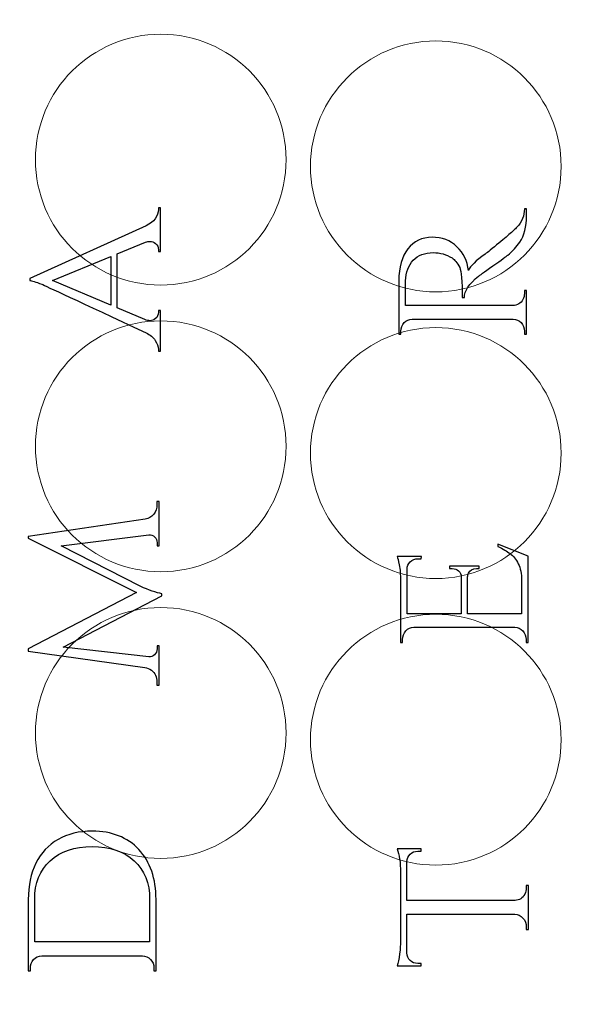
# Model space of a CAD drawing. Header units: millimetres. Extents: x -252 to 241, y -136 to 236.
# Tile 52 of 70: x -185 to -163, y 76 to 116. Entities that reach past the tile are written whole.
import ezdxf

# ---------------------------------------------------------------- set-up
doc = ezdxf.new("R2010")
doc.units = ezdxf.units.MM
doc.header["$MEASUREMENT"] = 0
doc.layers.add('Layer 1', color=7, linetype='Continuous')

msp = doc.modelspace()

# ---------------------------------------------------------------- linework, layer by layer
at = {"layer": 'Layer 1', "color": 18, "lineweight": 9}
msp.add_open_spline([(-63.5684, 132.3375), (-63.5684, 132.3375), (-63.5684, 135.7479), (-63.5684, 135.7479), (-63.5684, 135.7479), (-70.3824, 135.7479), (-70.3824, 135.7479), (-70.3824, 135.7479), (-70.3823, 132.3697), (-70.3823, 132.3697), (-70.3823, 132.3697), (-73.5827, 132.3697), (-73.5827, 132.3697), (-73.5827, 132.3697), (-73.5827, 135.7479), (-73.5827, 135.7479), (-73.5827, 135.7479), (-77.1895, 135.7479), (-77.1895, 135.7479), (-77.1895, 135.7479), (-77.1895, 132.3697), (-77.1895, 132.3697), (-77.1895, 132.3697), (-80.3899, 132.3697), (-80.3899, 132.3697), (-80.3899, 132.3697), (-80.3899, 135.7479), (-80.3899, 135.7479), (-80.3899, 135.7479), (-83.9307, 135.7479), (-83.9307, 135.7479), (-83.9307, 135.7479), (-83.9307, 132.3697), (-83.9307, 132.3697), (-83.9307, 132.3697), (-105.7238, 132.3697), (-105.7238, 132.3697), (-105.7238, 132.3697), (-105.7238, 135.7479), (-105.7238, 135.7479), (-105.7238, 135.7479), (-109.3187, 135.7479), (-109.3187, 135.7479), (-109.3187, 135.7479), (-109.3187, 132.3697), (-109.3187, 132.3697), (-109.3187, 132.3697), (-112.5191, 132.3697), (-112.5191, 132.3697), (-112.5191, 132.3697), (-112.5191, 135.7479), (-112.5191, 135.7479), (-112.5191, 135.7479), (-116.1259, 135.7479), (-116.1259, 135.7479), (-116.1259, 135.7479), (-116.1259, 132.3697), (-116.1259, 132.3697), (-116.1259, 132.3697), (-119.3263, 132.3697), (-119.3263, 132.3697), (-119.3263, 132.3697), (-119.3263, 135.7479), (-119.3263, 135.7479), (-119.3263, 135.7479), (-122.8857, 135.7479), (-122.8857, 135.7479), (-122.8857, 135.7479), (-122.8857, 132.3697), (-122.8857, 132.3697), (-122.8857, 132.3697), (-148.0063, 132.3697), (-148.0063, 132.3697), (-148.0063, 132.3697), (-148.0063, 135.7479), (-148.0063, 135.7479), (-148.0063, 135.7479), (-151.5869, 135.7479), (-151.5869, 135.7479), (-151.5869, 135.7479), (-151.5869, 132.3697), (-151.5869, 132.3697), (-151.5869, 132.3697), (-154.7873, 132.3697), (-154.7873, 132.3697), (-154.7873, 132.3697), (-154.7873, 135.7479), (-154.7873, 135.7479), (-154.7873, 135.7479), (-158.3941, 135.7479), (-158.3941, 135.7479), (-158.3941, 135.7479), (-158.3941, 132.3697), (-158.3941, 132.3697), (-158.3941, 132.3697), (-161.5945, 132.3697), (-161.5945, 132.3697), (-161.5945, 132.3697), (-161.5945, 135.7479), (-161.5945, 135.7479), (-161.5945, 135.7479), (-165.1683, 135.7479), (-165.1683, 135.7479), (-165.1683, 135.7479), (-165.1683, 132.3697), (-165.1683, 132.3697), (-165.1683, 132.3697), (-190.3397, 132.3697), (-190.3397, 132.3697), (-190.3397, 132.3697), (-190.3397, 135.7479), (-190.3397, 135.7479), (-190.3397, 135.7479), (-193.9059, 135.7479), (-193.9059, 135.7479), (-193.9059, 135.7479), (-193.9058, 132.3697), (-193.9058, 132.3697), (-193.9058, 132.3697), (-197.1062, 132.3697), (-197.1062, 132.3697), (-197.1062, 132.3697), (-197.1062, 135.7479), (-197.1062, 135.7479), (-197.1062, 135.7479), (-200.713, 135.7479), (-200.713, 135.7479), (-200.713, 135.7479), (-200.713, 132.3697), (-200.713, 132.3697), (-200.713, 132.3697), (-203.9134, 132.3697), (-203.9134, 132.3697), (-203.9134, 132.3697), (-203.9134, 135.7479), (-203.9134, 135.7479), (-203.9134, 135.7479), (-207.5013, 135.7479), (-207.5013, 135.7479), (-207.5013, 135.7479), (-207.5013, 132.3697), (-207.5013, 132.3697), (-207.5013, 132.3697), (-229.3061, 132.3697), (-229.3061, 132.3697), (-229.3061, 132.3697), (-229.3061, 135.7479), (-229.3061, 135.7479), (-229.3061, 135.7479), (-232.8466, 135.7479), (-232.8466, 135.7479), (-232.8466, 135.7479), (-232.8466, 132.3697), (-232.8466, 132.3697), (-232.8466, 132.3697), (-236.047, 132.3697), (-236.047, 132.3697), (-236.047, 132.3697), (-236.047, 135.7479), (-236.047, 135.7479), (-236.047, 135.7479), (-239.6604, 135.7479), (-239.6604, 135.7479), (-239.6604, 135.7479), (-239.6604, 132.3697), (-239.6604, 132.3697), (-239.6604, 132.3697), (-242.8608, 132.3697), (-242.8608, 132.3697), (-242.8608, 132.3697), (-242.8608, 135.7479), (-242.8608, 135.7479), (-242.8608, 135.7479), (-249.668, 135.7479), (-249.668, 135.7479), (-249.668, 135.7479), (-249.668, 132.3375), (-249.668, 132.3375), (-249.668, 132.3375), (-246.2898, 132.3375), (-246.2898, 132.3375), (-246.2898, 132.3375), (-246.2898, 129.1371), (-246.2898, 129.1371), (-246.2898, 129.1371), (-249.668, 129.1371), (-249.668, 129.1371), (-249.668, 129.1371), (-249.668, 125.5303), (-249.668, 125.5303), (-249.668, 125.5303), (-246.2898, 125.5303), (-246.2898, 125.5303), (-246.2898, 125.5303), (-246.2898, 122.3299), (-246.2898, 122.3299), (-246.2898, 122.3299), (-249.668, 122.3299), (-249.668, 122.3299), (-249.668, 122.3299), (-249.668, 118.7798), (-249.668, 118.7798), (-249.668, 118.7798), (-246.2898, 118.7798), (-246.2898, 118.7798), (-246.2898, 118.7798), (-246.2898, 95.1172), (-246.2898, 95.1172), (-246.2898, 95.1172), (-249.668, 95.1172), (-249.668, 95.1172), (-249.668, 95.1172), (-249.668, 91.5265), (-249.668, 91.5265), (-249.668, 91.5265), (-246.2898, 91.5265), (-246.2898, 91.5265), (-246.2898, 91.5265), (-246.2898, 88.3261), (-246.2898, 88.3261), (-246.2898, 88.3261), (-249.668, 88.3261), (-249.668, 88.3261), (-249.668, 88.3261), (-249.668, 84.7193), (-249.668, 84.7193), (-249.668, 84.7193), (-246.2898, 84.7193), (-246.2898, 84.7193), (-246.2898, 84.7193), (-246.2898, 81.5189), (-246.2898, 81.5189), (-246.2898, 81.5189), (-249.668, 81.5189), (-249.668, 81.5189), (-249.668, 81.5189), (-249.668, 77.9561), (-249.668, 77.9561), (-249.668, 77.9561), (-246.2898, 77.9561), (-246.2898, 77.9561), (-246.2898, 77.9561), (-246.2898, 54.1945), (-246.2898, 54.1945), (-246.2898, 54.1945), (-249.668, 54.1945), (-249.668, 54.1945), (-249.668, 54.1945), (-249.668, 50.6376), (-249.668, 50.6376), (-249.668, 50.6376), (-246.2898, 50.6376), (-246.2898, 50.6376), (-246.2898, 50.6376), (-246.2898, 47.4372), (-246.2898, 47.4372), (-246.2898, 47.4372), (-249.668, 47.4372), (-249.668, 47.4372), (-249.668, 47.4372), (-249.668, 43.8304), (-249.668, 43.8304), (-249.668, 43.8304), (-246.2898, 43.8304), (-246.2898, 43.8304), (-246.2898, 43.8304), (-246.2898, 40.63), (-246.2898, 40.63), (-246.2898, 40.63), (-249.668, 40.63), (-249.668, 40.63), (-249.668, 40.63), (-249.668, 37.2264), (-249.668, 37.2264), (-249.668, 37.2264), (-242.8608, 37.2264), (-242.8608, 37.2264), (-242.8608, 37.2264), (-242.8608, 40.6046), (-242.8608, 40.6046), (-242.8608, 40.6046), (-239.6604, 40.6046), (-239.6604, 40.6046), (-239.6604, 40.6046), (-239.6604, 37.2264), (-239.6604, 37.2264), (-239.6604, 37.2264), (-236.047, 37.2264), (-236.047, 37.2264), (-236.047, 37.2264), (-236.047, 40.6046), (-236.047, 40.6046), (-236.047, 40.6046), (-232.8466, 40.6046), (-232.8466, 40.6046), (-232.8466, 40.6046), (-232.8466, 37.2264), (-232.8466, 37.2264), (-232.8466, 37.2264), (-229.3062, 37.2264), (-229.3062, 37.2264), (-229.3062, 37.2264), (-229.3061, 40.6046), (-229.3061, 40.6046), (-229.3061, 40.6046), (-207.5013, 40.6046), (-207.5013, 40.6046), (-207.5013, 40.6046), (-207.5013, 37.2264), (-207.5013, 37.2264), (-207.5013, 37.2264), (-203.9134, 37.2264), (-203.9134, 37.2264), (-203.9134, 37.2264), (-203.9134, 40.6046), (-203.9134, 40.6046), (-203.9134, 40.6046), (-200.713, 40.6046), (-200.713, 40.6046), (-200.713, 40.6046), (-200.713, 37.2264), (-200.713, 37.2264), (-200.713, 37.2264), (-197.1062, 37.2264), (-197.1062, 37.2264), (-197.1062, 37.2264), (-197.1062, 40.6046), (-197.1062, 40.6046), (-197.1062, 40.6046), (-193.9058, 40.6046), (-193.9058, 40.6046), (-193.9058, 40.6046), (-193.9058, 37.2264), (-193.9058, 37.2264), (-193.9058, 37.2264), (-190.3396, 37.2264), (-190.3396, 37.2264), (-190.3396, 37.2264), (-190.3397, 40.6046), (-190.3397, 40.6046), (-190.3397, 40.6046), (-165.1683, 40.6046), (-165.1683, 40.6046), (-165.1683, 40.6046), (-165.1683, 37.2264), (-165.1683, 37.2264), (-165.1683, 37.2264), (-161.5945, 37.2264), (-161.5945, 37.2264), (-161.5945, 37.2264), (-161.5945, 40.6046), (-161.5945, 40.6046), (-161.5945, 40.6046), (-158.3941, 40.6046), (-158.3941, 40.6046), (-158.3941, 40.6046), (-158.3941, 37.2264), (-158.3941, 37.2264), (-158.3941, 37.2264), (-154.7873, 37.2264), (-154.7873, 37.2264), (-154.7873, 37.2264), (-154.7873, 40.6046), (-154.7873, 40.6046), (-154.7873, 40.6046), (-151.5869, 40.6046), (-151.5869, 40.6046), (-151.5869, 40.6046), (-151.5869, 37.2264), (-151.5869, 37.2264), (-151.5869, 37.2264), (-148.0063, 37.2264), (-148.0063, 37.2264), (-148.0063, 37.2264), (-148.0063, 40.6046), (-148.0063, 40.6046), (-148.0063, 40.6046), (-122.8857, 40.6046), (-122.8857, 40.6046), (-122.8857, 40.6046), (-122.8857, 37.2264), (-122.8857, 37.2264), (-122.8857, 37.2264), (-119.3263, 37.2264), (-119.3263, 37.2264), (-119.3263, 37.2264), (-119.3263, 40.6046), (-119.3263, 40.6046), (-119.3263, 40.6046), (-116.1259, 40.6046), (-116.1259, 40.6046), (-116.1259, 40.6046), (-116.1259, 37.2264), (-116.1259, 37.2264), (-116.1259, 37.2264), (-112.5191, 37.2264), (-112.5191, 37.2264), (-112.5191, 37.2264), (-112.5191, 40.6046), (-112.5191, 40.6046), (-112.5191, 40.6046), (-109.3187, 40.6046), (-109.3187, 40.6046), (-109.3187, 40.6046), (-109.3187, 37.2264), (-109.3187, 37.2264), (-109.3187, 37.2264), (-105.7238, 37.2264), (-105.7238, 37.2264), (-105.7238, 37.2264), (-105.7238, 40.6046), (-105.7238, 40.6046), (-105.7238, 40.6046), (-83.9307, 40.6046), (-83.9307, 40.6046), (-83.9307, 40.6046), (-83.9307, 37.2264), (-83.9307, 37.2264), (-83.9307, 37.2264), (-80.3899, 37.2264), (-80.3899, 37.2264), (-80.3899, 37.2264), (-80.3899, 40.6046), (-80.3899, 40.6046), (-80.3899, 40.6046), (-77.1895, 40.6046), (-77.1895, 40.6046), (-77.1895, 40.6046), (-77.1895, 37.2264), (-77.1895, 37.2264), (-77.1895, 37.2264), (-73.5827, 37.2264), (-73.5827, 37.2264), (-73.5827, 37.2264), (-73.5827, 40.6046), (-73.5827, 40.6046), (-73.5827, 40.6046), (-70.3823, 40.6046), (-70.3823, 40.6046), (-70.3823, 40.6046), (-70.3823, 37.2264), (-70.3823, 37.2264), (-70.3823, 37.2264), (-63.5683, 37.2264), (-63.5683, 37.2264), (-63.5683, 37.2264), (-63.5684, 40.63), (-63.5684, 40.63), (-63.5684, 40.63), (-66.9466, 40.63), (-66.9466, 40.63), (-66.9466, 40.63), (-66.9466, 43.8304), (-66.9466, 43.8304), (-66.9466, 43.8304), (-63.5684, 43.8304), (-63.5684, 43.8304), (-63.5684, 43.8304), (-63.5684, 47.4372), (-63.5684, 47.4372), (-63.5684, 47.4372), (-66.9466, 47.4372), (-66.9466, 47.4372), (-66.9466, 47.4372), (-66.9466, 50.6376), (-66.9466, 50.6376), (-66.9466, 50.6376), (-63.5684, 50.6376), (-63.5684, 50.6376), (-63.5684, 50.6376), (-63.5684, 54.1945), (-63.5684, 54.1945), (-63.5684, 54.1945), (-66.9466, 54.1945), (-66.9466, 54.1945), (-66.9466, 54.1945), (-66.9466, 77.9561), (-66.9466, 77.9561), (-66.9466, 77.9561), (-63.5684, 77.9561), (-63.5684, 77.9561), (-63.5684, 77.9561), (-63.5684, 81.5189), (-63.5684, 81.5189), (-63.5684, 81.5189), (-66.9466, 81.5189), (-66.9466, 81.5189), (-66.9466, 81.5189), (-66.9466, 84.7193), (-66.9466, 84.7193), (-66.9466, 84.7193), (-63.5684, 84.7193), (-63.5684, 84.7193), (-63.5684, 84.7193), (-63.5684, 88.3261), (-63.5684, 88.3261), (-63.5684, 88.3261), (-66.9466, 88.3261), (-66.9466, 88.3261), (-66.9466, 88.3261), (-66.9466, 91.5265), (-66.9466, 91.5265), (-66.9466, 91.5265), (-63.5684, 91.5265), (-63.5684, 91.5265), (-63.5684, 91.5265), (-63.5684, 95.1172), (-63.5684, 95.1172), (-63.5684, 95.1172), (-66.9466, 95.1172), (-66.9466, 95.1172), (-66.9466, 95.1172), (-66.9466, 118.7798), (-66.9466, 118.7798), (-66.9466, 118.7798), (-63.5684, 118.7798), (-63.5684, 118.7798), (-63.5684, 118.7798), (-63.5684, 122.3299), (-63.5684, 122.3299), (-63.5684, 122.3299), (-66.9466, 122.3299), (-66.9466, 122.3299), (-66.9466, 122.3299), (-66.9466, 125.5303), (-66.9466, 125.5303), (-66.9466, 125.5303), (-63.5684, 125.5303), (-63.5684, 125.5303), (-63.5684, 125.5303), (-63.5684, 129.1371), (-63.5684, 129.1371), (-63.5684, 129.1371), (-66.9466, 129.1371), (-66.9466, 129.1371), (-66.9466, 129.1371), (-66.9466, 132.3375), (-66.9466, 132.3375), (-66.9466, 132.3375), (-63.5684, 132.3375), (-63.5684, 132.3375)], degree=3, knots=[0, 0, 0, 0, 0.0055556, 0.0055556, 0.0055556, 0.0111111, 0.0111111, 0.0111111, 0.0166667, 0.0166667, 0.0166667, 0.0222222, 0.0222222, 0.0222222, 0.0277778, 0.0277778, 0.0277778, 0.0333333, 0.0333333, 0.0333333, 0.0388889, 0.0388889, 0.0388889, 0.0444444, 0.0444444, 0.0444444, 0.05, 0.05, 0.05, 0.0555556, 0.0555556, 0.0555556, 0.0611111, 0.0611111, 0.0611111, 0.0666667, 0.0666667, 0.0666667, 0.0722222, 0.0722222, 0.0722222, 0.0777778, 0.0777778, 0.0777778, 0.0833333, 0.0833333, 0.0833333, 0.0888889, 0.0888889, 0.0888889, 0.0944444, 0.0944444, 0.0944444, 0.1, 0.1, 0.1, 0.1055556, 0.1055556, 0.1055556, 0.1111111, 0.1111111, 0.1111111, 0.1166667, 0.1166667, 0.1166667, 0.1222222, 0.1222222, 0.1222222, 0.1277778, 0.1277778, 0.1277778, 0.1333333, 0.1333333, 0.1333333, 0.1388889, 0.1388889, 0.1388889, 0.1444444, 0.1444444, 0.1444444, 0.15, 0.15, 0.15, 0.1555556, 0.1555556, 0.1555556, 0.1611111, 0.1611111, 0.1611111, 0.1666667, 0.1666667, 0.1666667, 0.1722222, 0.1722222, 0.1722222, 0.1777778, 0.1777778, 0.1777778, 0.1833333, 0.1833333, 0.1833333, 0.1888889, 0.1888889, 0.1888889, 0.1944444, 0.1944444, 0.1944444, 0.2, 0.2, 0.2, 0.2055556, 0.2055556, 0.2055556, 0.2111111, 0.2111111, 0.2111111, 0.2166667, 0.2166667, 0.2166667, 0.2222222, 0.2222222, 0.2222222, 0.2277778, 0.2277778, 0.2277778, 0.2333333, 0.2333333, 0.2333333, 0.2388889, 0.2388889, 0.2388889, 0.2444444, 0.2444444, 0.2444444, 0.25, 0.25, 0.25, 0.2555556, 0.2555556, 0.2555556, 0.2611111, 0.2611111, 0.2611111, 0.2666667, 0.2666667, 0.2666667, 0.2722222, 0.2722222, 0.2722222, 0.2777778, 0.2777778, 0.2777778, 0.2833333, 0.2833333, 0.2833333, 0.2888889, 0.2888889, 0.2888889, 0.2944444, 0.2944444, 0.2944444, 0.3, 0.3, 0.3, 0.3055556, 0.3055556, 0.3055556, 0.3111111, 0.3111111, 0.3111111, 0.3166667, 0.3166667, 0.3166667, 0.3222222, 0.3222222, 0.3222222, 0.3277778, 0.3277778, 0.3277778, 0.3333333, 0.3333333, 0.3333333, 0.3388889, 0.3388889, 0.3388889, 0.3444444, 0.3444444, 0.3444444, 0.35, 0.35, 0.35, 0.3555556, 0.3555556, 0.3555556, 0.3611111, 0.3611111, 0.3611111, 0.3666667, 0.3666667, 0.3666667, 0.3722222, 0.3722222, 0.3722222, 0.3777778, 0.3777778, 0.3777778, 0.3833333, 0.3833333, 0.3833333, 0.3888889, 0.3888889, 0.3888889, 0.3944444, 0.3944444, 0.3944444, 0.4, 0.4, 0.4, 0.4055556, 0.4055556, 0.4055556, 0.4111111, 0.4111111, 0.4111111, 0.4166667, 0.4166667, 0.4166667, 0.4222222, 0.4222222, 0.4222222, 0.4277778, 0.4277778, 0.4277778, 0.4333333, 0.4333333, 0.4333333, 0.4388889, 0.4388889, 0.4388889, 0.4444444, 0.4444444, 0.4444444, 0.45, 0.45, 0.45, 0.4555556, 0.4555556, 0.4555556, 0.4611111, 0.4611111, 0.4611111, 0.4666667, 0.4666667, 0.4666667, 0.4722222, 0.4722222, 0.4722222, 0.4777778, 0.4777778, 0.4777778, 0.4833333, 0.4833333, 0.4833333, 0.4888889, 0.4888889, 0.4888889, 0.4944444, 0.4944444, 0.4944444, 0.5, 0.5, 0.5, 0.5055556, 0.5055556, 0.5055556, 0.5111111, 0.5111111, 0.5111111, 0.5166667, 0.5166667, 0.5166667, 0.5222222, 0.5222222, 0.5222222, 0.5277778, 0.5277778, 0.5277778, 0.5333333, 0.5333333, 0.5333333, 0.5388889, 0.5388889, 0.5388889, 0.5444444, 0.5444444, 0.5444444, 0.55, 0.55, 0.55, 0.5555556, 0.5555556, 0.5555556, 0.5611111, 0.5611111, 0.5611111, 0.5666667, 0.5666667, 0.5666667, 0.5722222, 0.5722222, 0.5722222, 0.5777778, 0.5777778, 0.5777778, 0.5833333, 0.5833333, 0.5833333, 0.5888889, 0.5888889, 0.5888889, 0.5944444, 0.5944444, 0.5944444, 0.6, 0.6, 0.6, 0.6055556, 0.6055556, 0.6055556, 0.6111111, 0.6111111, 0.6111111, 0.6166667, 0.6166667, 0.6166667, 0.6222222, 0.6222222, 0.6222222, 0.6277778, 0.6277778, 0.6277778, 0.6333333, 0.6333333, 0.6333333, 0.6388889, 0.6388889, 0.6388889, 0.6444444, 0.6444444, 0.6444444, 0.65, 0.65, 0.65, 0.6555556, 0.6555556, 0.6555556, 0.6611111, 0.6611111, 0.6611111, 0.6666667, 0.6666667, 0.6666667, 0.6722222, 0.6722222, 0.6722222, 0.6777778, 0.6777778, 0.6777778, 0.6833333, 0.6833333, 0.6833333, 0.6888889, 0.6888889, 0.6888889, 0.6944444, 0.6944444, 0.6944444, 0.7, 0.7, 0.7, 0.7055556, 0.7055556, 0.7055556, 0.7111111, 0.7111111, 0.7111111, 0.7166667, 0.7166667, 0.7166667, 0.7222222, 0.7222222, 0.7222222, 0.7277778, 0.7277778, 0.7277778, 0.7333333, 0.7333333, 0.7333333, 0.7388889, 0.7388889, 0.7388889, 0.7444444, 0.7444444, 0.7444444, 0.75, 0.75, 0.75, 0.7555556, 0.7555556, 0.7555556, 0.7611111, 0.7611111, 0.7611111, 0.7666667, 0.7666667, 0.7666667, 0.7722222, 0.7722222, 0.7722222, 0.7777778, 0.7777778, 0.7777778, 0.7833333, 0.7833333, 0.7833333, 0.7888889, 0.7888889, 0.7888889, 0.7944444, 0.7944444, 0.7944444, 0.8, 0.8, 0.8, 0.8055556, 0.8055556, 0.8055556, 0.8111111, 0.8111111, 0.8111111, 0.8166667, 0.8166667, 0.8166667, 0.8222222, 0.8222222, 0.8222222, 0.8277778, 0.8277778, 0.8277778, 0.8333333, 0.8333333, 0.8333333, 0.8388889, 0.8388889, 0.8388889, 0.8444444, 0.8444444, 0.8444444, 0.85, 0.85, 0.85, 0.8555556, 0.8555556, 0.8555556, 0.8611111, 0.8611111, 0.8611111, 0.8666667, 0.8666667, 0.8666667, 0.8722222, 0.8722222, 0.8722222, 0.8777778, 0.8777778, 0.8777778, 0.8833333, 0.8833333, 0.8833333, 0.8888889, 0.8888889, 0.8888889, 0.8944444, 0.8944444, 0.8944444, 0.9, 0.9, 0.9, 0.9055556, 0.9055556, 0.9055556, 0.9111111, 0.9111111, 0.9111111, 0.9166667, 0.9166667, 0.9166667, 0.9222222, 0.9222222, 0.9222222, 0.9277778, 0.9277778, 0.9277778, 0.9333333, 0.9333333, 0.9333333, 0.9388889, 0.9388889, 0.9388889, 0.9444444, 0.9444444, 0.9444444, 0.95, 0.95, 0.95, 0.9555556, 0.9555556, 0.9555556, 0.9611111, 0.9611111, 0.9611111, 0.9666667, 0.9666667, 0.9666667, 0.9722222, 0.9722222, 0.9722222, 0.9777778, 0.9777778, 0.9777778, 0.9833333, 0.9833333, 0.9833333, 0.9888889, 0.9888889, 0.9888889, 0.9944444, 0.9944444, 0.9944444, 1, 1, 1, 1], dxfattribs=at)
at = {"layer": 'Layer 1', "color": 200, "lineweight": 9}
for points in [[(-178.9291, 104.9557), (-176.1759, 104.9557), (-173.944, 107.1876), (-173.944, 109.9408), (-173.944, 112.694), (-176.1759, 114.9259), (-178.9291, 114.9259), (-181.6823, 114.9259), (-183.9142, 112.694), (-183.9142, 109.9408), (-183.9142, 107.1876), (-181.6823, 104.9557), (-178.9291, 104.9557)], [(-167.9894, 104.6872), (-165.2362, 104.6872), (-163.0043, 106.9191), (-163.0043, 109.6723), (-163.0043, 112.4255), (-165.2362, 114.6574), (-167.9894, 114.6574), (-170.7426, 114.6574), (-172.9745, 112.4255), (-172.9745, 109.6723), (-172.9745, 106.9191), (-170.7426, 104.6872), (-167.9894, 104.6872)], [(-178.9291, 93.564), (-176.1759, 93.564), (-173.944, 95.7959), (-173.944, 98.5491), (-173.944, 101.3023), (-176.1759, 103.5342), (-178.9291, 103.5342), (-181.6823, 103.5342), (-183.9142, 101.3023), (-183.9142, 98.5491), (-183.9142, 95.7959), (-181.6823, 93.564), (-178.9291, 93.564)], [(-167.9894, 93.2955), (-165.2362, 93.2955), (-163.0043, 95.5274), (-163.0043, 98.2806), (-163.0043, 101.0338), (-165.2362, 103.2657), (-167.9894, 103.2657), (-170.7426, 103.2657), (-172.9745, 101.0338), (-172.9745, 98.2806), (-172.9745, 95.5274), (-170.7426, 93.2955), (-167.9894, 93.2955)], [(-178.9291, 82.1724), (-176.1759, 82.1724), (-173.944, 84.4043), (-173.944, 87.1575), (-173.944, 89.9107), (-176.1759, 92.1426), (-178.9291, 92.1426), (-181.6823, 92.1426), (-183.9142, 89.9107), (-183.9142, 87.1575), (-183.9142, 84.4043), (-181.6823, 82.1724), (-178.9291, 82.1724)], [(-167.9894, 81.9039), (-165.2362, 81.9039), (-163.0043, 84.1358), (-163.0043, 86.889), (-163.0043, 89.6422), (-165.2362, 91.8741), (-167.9894, 91.8741), (-170.7426, 91.8741), (-172.9745, 89.6422), (-172.9745, 86.889), (-172.9745, 84.1358), (-170.7426, 81.9039), (-167.9894, 81.9039)]]:
    msp.add_open_spline(points, degree=3, knots=[0, 0, 0, 0, 0.25, 0.25, 0.25, 0.5, 0.5, 0.5, 0.75, 0.75, 0.75, 1, 1, 1, 1], dxfattribs=at)
at = {"layer": 'Layer 1', "color": 5}
for points, knots in [([(-179.024, 107.9608), (-179.024, 107.9608), (-179.024, 108.0285), (-179.024, 108.0285), (-179.024, 108.0285), (-178.9393, 108.0285), (-178.9393, 108.0285), (-178.9393, 108.0285), (-178.9393, 106.2928), (-178.9393, 106.2928), (-178.9393, 106.2928), (-179.024, 106.2928), (-179.024, 106.2928), (-179.024, 106.2928), (-179.024, 106.3606), (-179.024, 106.3606), (-179.024, 106.4679), (-179.0613, 106.5497), (-179.1341, 106.6061), (-179.2078, 106.6626), (-179.2772, 106.6908), (-179.3415, 106.6908), (-179.4067, 106.6908), (-179.4702, 106.6795), (-179.532, 106.6569), (-179.532, 106.6569), (-180.6581, 106.1912), (-180.6581, 106.1912), (-180.6581, 106.1912), (-180.658, 104.0492), (-180.658, 104.0492), (-180.658, 104.0492), (-179.5573, 103.5835), (-179.5573, 103.5835), (-179.4845, 103.5553), (-179.4151, 103.5412), (-179.3499, 103.5412), (-179.2856, 103.5412), (-179.2144, 103.5695), (-179.1382, 103.6259), (-179.062, 103.6824), (-179.0239, 103.767), (-179.0239, 103.8799), (-179.0239, 103.8799), (-179.024, 103.9476), (-179.024, 103.9476), (-179.024, 103.9476), (-178.9393, 103.9476), (-178.9393, 103.9476), (-178.9393, 103.9476), (-178.9393, 102.3304), (-178.9393, 102.3304), (-178.9393, 102.3304), (-179.024, 102.3304), (-179.024, 102.3304), (-179.024, 102.3304), (-179.024, 102.3982), (-179.024, 102.3982), (-179.024, 102.5167), (-179.0655, 102.6367), (-179.1468, 102.758), (-179.2289, 102.8794), (-179.3517, 102.9796), (-179.5151, 103.0586), (-182.1567, 104.2947), (-183.5402, 104.9382), (-183.6638, 104.989), (-183.9009, 105.085), (-184.0592, 105.1358), (-184.1379, 105.1414), (-184.1379, 105.1414), (-184.1378, 105.2176), (-184.1378, 105.2176), (-184.1378, 105.2176), (-179.515, 107.3089), (-179.515, 107.3089), (-179.1882, 107.4726), (-179.0239, 107.6899), (-179.0239, 107.9608), (-179.0239, 107.9608), (-179.024, 107.9608), (-179.024, 107.9608)], [0, 0, 0, 0, 0.037037, 0.037037, 0.037037, 0.0740741, 0.0740741, 0.0740741, 0.1111111, 0.1111111, 0.1111111, 0.1481481, 0.1481481, 0.1481481, 0.1851852, 0.1851852, 0.1851852, 0.2222222, 0.2222222, 0.2222222, 0.2592593, 0.2592593, 0.2592593, 0.2962963, 0.2962963, 0.2962963, 0.3333333, 0.3333333, 0.3333333, 0.3703704, 0.3703704, 0.3703704, 0.4074074, 0.4074074, 0.4074074, 0.4444444, 0.4444444, 0.4444444, 0.4814815, 0.4814815, 0.4814815, 0.5185185, 0.5185185, 0.5185185, 0.5555556, 0.5555556, 0.5555556, 0.5925926, 0.5925926, 0.5925926, 0.6296296, 0.6296296, 0.6296296, 0.6666667, 0.6666667, 0.6666667, 0.7037037, 0.7037037, 0.7037037, 0.7407407, 0.7407407, 0.7407407, 0.7777778, 0.7777778, 0.7777778, 0.8148148, 0.8148148, 0.8148148, 0.8518519, 0.8518519, 0.8518519, 0.8888889, 0.8888889, 0.8888889, 0.9259259, 0.9259259, 0.9259259, 0.962963, 0.962963, 0.962963, 1, 1, 1, 1]), ([(-169.1984, 104.5936), (-169.1984, 104.5936), (-169.1984, 104.1448), (-169.1984, 104.1448), (-169.1984, 104.1448), (-164.9227, 104.1448), (-164.9227, 104.1448), (-164.7483, 104.1505), (-164.6154, 104.2295), (-164.5248, 104.3819), (-164.4859, 104.4553), (-164.4655, 104.5372), (-164.4655, 104.6274), (-164.4655, 104.6274), (-164.4655, 104.7375), (-164.4655, 104.7375), (-164.4655, 104.7375), (-164.3808, 104.746), (-164.3808, 104.746), (-164.3808, 104.746), (-164.3809, 103.0103), (-164.3809, 103.0103), (-164.3809, 103.0103), (-164.4656, 103.0103), (-164.4656, 103.0103), (-164.4656, 103.0103), (-164.4655, 103.1288), (-164.4655, 103.1288), (-164.4655, 103.2587), (-164.5095, 103.3701), (-164.5967, 103.4632), (-164.6848, 103.5563), (-164.7906, 103.6029), (-164.9142, 103.6029), (-164.9142, 103.6029), (-168.9359, 103.6029), (-168.9359, 103.6029), (-169.0604, 103.6029), (-169.1645, 103.5563), (-169.2492, 103.4632), (-169.3339, 103.3701), (-169.3762, 103.2586), (-169.3762, 103.1288), (-169.3762, 103.1288), (-169.3762, 103.0103), (-169.3762, 103.0103), (-169.3762, 103.0103), (-169.4609, 103.0103), (-169.4609, 103.0103), (-169.4609, 103.0103), (-169.4609, 105.1354), (-169.4609, 105.1354), (-169.4609, 105.666), (-169.3398, 106.0851), (-169.0968, 106.3927), (-168.8547, 106.7004), (-168.5355, 106.8541), (-168.1401, 106.8541), (-167.7456, 106.8541), (-167.4154, 106.73), (-167.1495, 106.4816), (-166.8845, 106.2333), (-166.7321, 105.9172), (-166.6923, 105.5333), (-166.6136, 105.714), (-166.3934, 105.9312), (-166.0319, 106.1852), (-166.0319, 106.1796), (-165.9083, 106.277), (-165.6594, 106.4773), (-165.4113, 106.6777), (-165.2183, 106.8386), (-165.0794, 106.9599), (-164.9414, 107.0813), (-164.8356, 107.1815), (-164.7619, 107.2605), (-164.5646, 107.4694), (-164.4656, 107.7092), (-164.4656, 107.9802), (-164.4656, 107.9802), (-164.3809, 107.9802), (-164.3809, 107.9802), (-164.3809, 107.9802), (-164.3809, 107.7178), (-164.3809, 107.7178), (-164.3809, 107.2719), (-164.469, 106.9219), (-164.6434, 106.6679), (-164.7738, 106.476), (-164.9347, 106.301), (-165.126, 106.143), (-165.1717, 106.1091), (-165.3707, 105.9666), (-165.7229, 105.7154), (-166.076, 105.4643), (-166.2639, 105.3302), (-166.2859, 105.3132), (-166.6644, 105.0084), (-166.8532, 104.7234), (-166.8532, 104.4581), (-166.8532, 104.4581), (-166.9379, 104.4581), (-166.9379, 104.4581), (-166.9379, 105.1185), (-166.9718, 105.5164), (-167.0395, 105.6519), (-167.136, 105.8382), (-167.2376, 105.9652), (-167.3443, 106.0329), (-167.5704, 106.174), (-167.8184, 106.2446), (-168.0894, 106.2446), (-168.434, 106.2446), (-168.699, 106.143), (-168.8853, 105.9398), (-169.0716, 105.7366), (-169.1732, 105.4629), (-169.1901, 105.1185), (-169.196, 104.9661), (-169.1986, 104.7912), (-169.1986, 104.5936), (-169.1986, 104.5936), (-169.1984, 104.5936), (-169.1984, 104.5936)], [0, 0, 0, 0, 0.0243902, 0.0243902, 0.0243902, 0.0487805, 0.0487805, 0.0487805, 0.0731707, 0.0731707, 0.0731707, 0.097561, 0.097561, 0.097561, 0.1219512, 0.1219512, 0.1219512, 0.1463415, 0.1463415, 0.1463415, 0.1707317, 0.1707317, 0.1707317, 0.195122, 0.195122, 0.195122, 0.2195122, 0.2195122, 0.2195122, 0.2439024, 0.2439024, 0.2439024, 0.2682927, 0.2682927, 0.2682927, 0.2926829, 0.2926829, 0.2926829, 0.3170732, 0.3170732, 0.3170732, 0.3414634, 0.3414634, 0.3414634, 0.3658537, 0.3658537, 0.3658537, 0.3902439, 0.3902439, 0.3902439, 0.4146341, 0.4146341, 0.4146341, 0.4390244, 0.4390244, 0.4390244, 0.4634146, 0.4634146, 0.4634146, 0.4878049, 0.4878049, 0.4878049, 0.5121951, 0.5121951, 0.5121951, 0.5365854, 0.5365854, 0.5365854, 0.5609756, 0.5609756, 0.5609756, 0.5853659, 0.5853659, 0.5853659, 0.6097561, 0.6097561, 0.6097561, 0.6341463, 0.6341463, 0.6341463, 0.6585366, 0.6585366, 0.6585366, 0.6829268, 0.6829268, 0.6829268, 0.7073171, 0.7073171, 0.7073171, 0.7317073, 0.7317073, 0.7317073, 0.7560976, 0.7560976, 0.7560976, 0.7804878, 0.7804878, 0.7804878, 0.804878, 0.804878, 0.804878, 0.8292683, 0.8292683, 0.8292683, 0.8536585, 0.8536585, 0.8536585, 0.8780488, 0.8780488, 0.8780488, 0.902439, 0.902439, 0.902439, 0.9268293, 0.9268293, 0.9268293, 0.9512195, 0.9512195, 0.9512195, 0.9756098, 0.9756098, 0.9756098, 1, 1, 1, 1]), ([(-180.912, 104.1592), (-180.912, 104.1592), (-180.912, 106.0896), (-180.912, 106.0896), (-180.912, 106.0896), (-183.2319, 105.1413), (-183.2319, 105.1413), (-183.2319, 105.1413), (-180.912, 104.1592), (-180.912, 104.1592)], [0, 0, 0, 0, 0.3333333, 0.3333333, 0.3333333, 0.6666667, 0.6666667, 0.6666667, 1, 1, 1, 1]), ([(-179.0832, 96.2302), (-179.0832, 96.2302), (-179.0832, 96.3572), (-179.0832, 96.3572), (-179.0832, 96.3572), (-178.9985, 96.3572), (-178.9985, 96.3572), (-178.9985, 96.3572), (-178.9986, 94.5961), (-178.9986, 94.5961), (-178.9986, 94.5961), (-179.0748, 94.5961), (-179.0748, 94.5961), (-179.0748, 94.5961), (-179.0748, 94.7231), (-179.0748, 94.7231), (-179.0748, 94.8078), (-179.1078, 94.8826), (-179.1722, 94.9475), (-179.2374, 95.0124), (-179.3153, 95.0393), (-179.405, 95.0279), (-179.405, 95.0279), (-182.8933, 94.5876), (-182.8933, 94.5876), (-182.8933, 94.5876), (-179.7437, 92.9874), (-179.7437, 92.9874), (-179.4, 92.8294), (-179.1121, 92.7306), (-178.8801, 92.6911), (-178.8801, 92.6911), (-178.88, 92.6065), (-178.88, 92.6065), (-178.88, 92.6065), (-182.817, 90.566), (-182.817, 90.566), (-182.817, 90.566), (-179.4049, 90.185), (-179.4049, 90.185), (-179.3202, 90.1737), (-179.244, 90.2006), (-179.1763, 90.2654), (-179.1086, 90.3303), (-179.0747, 90.408), (-179.0747, 90.4982), (-179.0747, 90.4982), (-179.0748, 90.6168), (-179.0748, 90.6168), (-179.0748, 90.6168), (-178.9986, 90.6168), (-178.9986, 90.6168), (-178.9986, 90.6168), (-178.9986, 89.0505), (-178.9986, 89.0505), (-178.9986, 89.0505), (-179.0833, 89.0505), (-179.0833, 89.0505), (-179.0833, 89.0505), (-179.0832, 89.1775), (-179.0832, 89.1775), (-179.0832, 89.3807), (-179.1569, 89.5388), (-179.3033, 89.6516), (-179.377, 89.7081), (-179.4642, 89.7419), (-179.5658, 89.7532), (-179.5658, 89.7532), (-184.1971, 90.4136), (-184.1971, 90.4136), (-184.1971, 90.4136), (-184.1971, 90.4983), (-184.1971, 90.4983), (-184.1971, 90.4983), (-179.896, 92.7335), (-179.896, 92.7335), (-179.896, 92.7335), (-184.1971, 94.8925), (-184.1971, 94.8925), (-184.1971, 94.8925), (-184.1971, 94.9687), (-184.1971, 94.9687), (-184.1971, 94.9687), (-179.5489, 95.6545), (-179.5489, 95.6545), (-179.4084, 95.6771), (-179.2949, 95.742), (-179.2102, 95.8492), (-179.1255, 95.9565), (-179.0832, 96.0835), (-179.0832, 96.2302)], [0, 0, 0, 0, 0.0333333, 0.0333333, 0.0333333, 0.0666667, 0.0666667, 0.0666667, 0.1, 0.1, 0.1, 0.1333333, 0.1333333, 0.1333333, 0.1666667, 0.1666667, 0.1666667, 0.2, 0.2, 0.2, 0.2333333, 0.2333333, 0.2333333, 0.2666667, 0.2666667, 0.2666667, 0.3, 0.3, 0.3, 0.3333333, 0.3333333, 0.3333333, 0.3666667, 0.3666667, 0.3666667, 0.4, 0.4, 0.4, 0.4333333, 0.4333333, 0.4333333, 0.4666667, 0.4666667, 0.4666667, 0.5, 0.5, 0.5, 0.5333333, 0.5333333, 0.5333333, 0.5666667, 0.5666667, 0.5666667, 0.6, 0.6, 0.6, 0.6333333, 0.6333333, 0.6333333, 0.6666667, 0.6666667, 0.6666667, 0.7, 0.7, 0.7, 0.7333333, 0.7333333, 0.7333333, 0.7666667, 0.7666667, 0.7666667, 0.8, 0.8, 0.8, 0.8333333, 0.8333333, 0.8333333, 0.8666667, 0.8666667, 0.8666667, 0.9, 0.9, 0.9, 0.9333333, 0.9333333, 0.9333333, 0.9666667, 0.9666667, 0.9666667, 1, 1, 1, 1]), ([(-164.3978, 90.8708), (-164.3978, 91.0063), (-164.4418, 91.1206), (-164.529, 91.2137), (-164.6171, 91.3068), (-164.7229, 91.3563), (-164.8465, 91.3619), (-164.8465, 91.3619), (-168.8682, 91.3619), (-168.8682, 91.3619), (-168.9927, 91.3619), (-169.0968, 91.314), (-169.1815, 91.218), (-169.2662, 91.1221), (-169.3085, 91.0063), (-169.3085, 90.8709), (-169.3085, 90.8709), (-169.3085, 90.7523), (-169.3085, 90.7523), (-169.3085, 90.7523), (-169.3932, 90.7523), (-169.3932, 90.7523), (-169.3932, 90.7523), (-169.3931, 93.2245), (-169.3931, 93.2245), (-169.3931, 93.456), (-169.41, 93.6592), (-169.4439, 93.8341), (-169.4778, 94.0091), (-169.5066, 94.122), (-169.5286, 94.1728), (-169.5286, 94.1728), (-168.5634, 94.1728), (-168.5634, 94.1728), (-168.5634, 94.1728), (-168.5719, 94.0797), (-168.5719, 94.0797), (-168.5719, 94.0797), (-168.6989, 94.0797), (-168.6989, 94.0797), (-168.8174, 94.0797), (-168.919, 94.0402), (-169.0037, 93.9612), (-169.0884, 93.8822), (-169.1307, 93.7806), (-169.1307, 93.6564), (-169.1307, 93.6564), (-169.1307, 91.8953), (-169.1307, 91.8953), (-169.1307, 91.8953), (-166.9802, 91.8953), (-166.9802, 91.8953), (-166.9802, 91.8953), (-166.9801, 93.3431), (-166.9801, 93.3431), (-166.9801, 93.456), (-167.014, 93.5421), (-167.0817, 93.6013), (-167.1494, 93.6606), (-167.2341, 93.6902), (-167.3357, 93.6902), (-167.3357, 93.6902), (-167.4458, 93.6902), (-167.4458, 93.6902), (-167.4458, 93.6902), (-167.4458, 93.7833), (-167.4458, 93.7833), (-167.4458, 93.7833), (-166.2605, 93.7833), (-166.2605, 93.7833), (-166.2605, 93.7833), (-166.2605, 93.6902), (-166.2605, 93.6902), (-166.2605, 93.6902), (-166.3706, 93.6902), (-166.3706, 93.6902), (-166.5289, 93.6902), (-166.6365, 93.6309), (-166.6923, 93.5124), (-166.7092, 93.4673), (-166.7211, 93.4193), (-166.7262, 93.3685), (-166.7262, 93.3685), (-166.7261, 91.8953), (-166.7261, 91.8953), (-166.7261, 91.8953), (-164.5756, 91.8953), (-164.5756, 91.8953), (-164.5756, 91.8953), (-164.5756, 93.2245), (-164.5756, 93.2245), (-164.5756, 93.4842), (-164.6213, 93.7029), (-164.7111, 93.8807), (-164.8017, 94.0585), (-164.9092, 94.194), (-165.0328, 94.2871), (-165.1573, 94.3802), (-165.3207, 94.4748), (-165.5239, 94.5707), (-165.5239, 94.5707), (-165.5239, 94.6554), (-165.5239, 94.6554), (-165.5239, 94.6554), (-164.3132, 94.1897), (-164.3132, 94.1897), (-164.3132, 94.1897), (-164.3131, 90.7523), (-164.3131, 90.7523), (-164.3131, 90.7523), (-164.3978, 90.7523), (-164.3978, 90.7523), (-164.3978, 90.7523), (-164.3978, 90.8708), (-164.3978, 90.8708)], [0, 0, 0, 0, 0.0263158, 0.0263158, 0.0263158, 0.0526316, 0.0526316, 0.0526316, 0.0789474, 0.0789474, 0.0789474, 0.1052632, 0.1052632, 0.1052632, 0.1315789, 0.1315789, 0.1315789, 0.1578947, 0.1578947, 0.1578947, 0.1842105, 0.1842105, 0.1842105, 0.2105263, 0.2105263, 0.2105263, 0.2368421, 0.2368421, 0.2368421, 0.2631579, 0.2631579, 0.2631579, 0.2894737, 0.2894737, 0.2894737, 0.3157895, 0.3157895, 0.3157895, 0.3421053, 0.3421053, 0.3421053, 0.3684211, 0.3684211, 0.3684211, 0.3947368, 0.3947368, 0.3947368, 0.4210526, 0.4210526, 0.4210526, 0.4473684, 0.4473684, 0.4473684, 0.4736842, 0.4736842, 0.4736842, 0.5, 0.5, 0.5, 0.5263158, 0.5263158, 0.5263158, 0.5526316, 0.5526316, 0.5526316, 0.5789474, 0.5789474, 0.5789474, 0.6052632, 0.6052632, 0.6052632, 0.6315789, 0.6315789, 0.6315789, 0.6578947, 0.6578947, 0.6578947, 0.6842105, 0.6842105, 0.6842105, 0.7105263, 0.7105263, 0.7105263, 0.7368421, 0.7368421, 0.7368421, 0.7631579, 0.7631579, 0.7631579, 0.7894737, 0.7894737, 0.7894737, 0.8157895, 0.8157895, 0.8157895, 0.8421053, 0.8421053, 0.8421053, 0.8684211, 0.8684211, 0.8684211, 0.8947368, 0.8947368, 0.8947368, 0.9210526, 0.9210526, 0.9210526, 0.9473684, 0.9473684, 0.9473684, 0.9736842, 0.9736842, 0.9736842, 1, 1, 1, 1]), ([(-181.6571, 83.2554), (-180.8731, 83.2554), (-180.2533, 83.0107), (-179.7987, 82.523), (-179.3449, 82.0345), (-179.1171, 81.3724), (-179.1171, 80.5376), (-179.1171, 80.5376), (-179.1171, 77.7094), (-179.1171, 77.7094), (-179.1171, 77.7094), (-179.2018, 77.7094), (-179.2018, 77.7094), (-179.2018, 77.7094), (-179.2018, 77.8194), (-179.2018, 77.8194), (-179.2018, 77.9549), (-179.2475, 78.0678), (-179.3373, 78.1581), (-179.4279, 78.2484), (-179.5354, 78.2964), (-179.659, 78.302), (-179.659, 78.302), (-183.6553, 78.302), (-183.6553, 78.302), (-183.7908, 78.2964), (-183.9008, 78.247), (-183.9855, 78.1538), (-184.0702, 78.0607), (-184.1125, 77.9464), (-184.1125, 77.8109), (-184.1125, 77.8109), (-184.1124, 77.7094), (-184.1124, 77.7094), (-184.1124, 77.7094), (-184.1971, 77.7094), (-184.1971, 77.7094), (-184.1971, 77.7094), (-184.1971, 80.5376), (-184.1971, 80.5376), (-184.1971, 81.0905), (-184.0955, 81.5714), (-183.8923, 81.9812), (-183.6891, 82.3901), (-183.3962, 82.7051), (-183.0118, 82.9252), (-182.6283, 83.1453), (-182.177, 83.2554), (-181.6571, 83.2554)], [0, 0, 0, 0, 0.0625, 0.0625, 0.0625, 0.125, 0.125, 0.125, 0.1875, 0.1875, 0.1875, 0.25, 0.25, 0.25, 0.3125, 0.3125, 0.3125, 0.375, 0.375, 0.375, 0.4375, 0.4375, 0.4375, 0.5, 0.5, 0.5, 0.5625, 0.5625, 0.5625, 0.625, 0.625, 0.625, 0.6875, 0.6875, 0.6875, 0.75, 0.75, 0.75, 0.8125, 0.8125, 0.8125, 0.875, 0.875, 0.875, 0.9375, 0.9375, 0.9375, 1, 1, 1, 1]), ([(-183.9431, 78.8524), (-183.9431, 78.8524), (-179.3711, 78.8524), (-179.3711, 78.8524), (-179.3711, 78.8524), (-179.3711, 80.5376), (-179.3711, 80.5376), (-179.3711, 81.1861), (-179.576, 81.7001), (-179.9849, 82.0785), (-180.3947, 82.4561), (-180.9518, 82.6458), (-181.6571, 82.6458), (-182.3632, 82.6458), (-182.9203, 82.4561), (-183.3293, 82.0785), (-183.7391, 81.7), (-183.9431, 81.1861), (-183.9431, 80.5376), (-183.9431, 80.5376), (-183.9431, 78.8524), (-183.9431, 78.8524)], [0, 0, 0, 0, 0.1428571, 0.1428571, 0.1428571, 0.2857143, 0.2857143, 0.2857143, 0.4285714, 0.4285714, 0.4285714, 0.5714286, 0.5714286, 0.5714286, 0.7142857, 0.7142857, 0.7142857, 0.8571429, 0.8571429, 0.8571429, 1, 1, 1, 1]), ([(-169.1391, 80.5034), (-169.1391, 80.5034), (-164.838, 80.5034), (-164.838, 80.5034), (-164.6636, 80.5091), (-164.5332, 80.5937), (-164.4485, 80.7574), (-164.4096, 80.8308), (-164.3892, 80.9127), (-164.3892, 81.0029), (-164.3892, 81.0029), (-164.3893, 81.096), (-164.3893, 81.096), (-164.3893, 81.096), (-164.3046, 81.096), (-164.3046, 81.096), (-164.3046, 81.096), (-164.3047, 79.3519), (-164.3047, 79.3519), (-164.3047, 79.3519), (-164.3894, 79.3519), (-164.3894, 79.3519), (-164.3894, 79.3519), (-164.3893, 79.4535), (-164.3893, 79.4535), (-164.3893, 79.589), (-164.435, 79.7047), (-164.5248, 79.8006), (-164.6154, 79.8966), (-164.7229, 79.9474), (-164.8465, 79.953), (-164.8465, 79.953), (-169.1391, 79.953), (-169.1391, 79.953), (-169.1391, 79.953), (-169.1391, 78.4206), (-169.1391, 78.4206), (-169.1391, 78.2908), (-169.0968, 78.1878), (-169.0121, 78.1116), (-168.9274, 78.0354), (-168.8258, 77.9973), (-168.7073, 77.9973), (-168.7073, 77.9973), (-168.5718, 77.9973), (-168.5718, 77.9973), (-168.5718, 77.9973), (-168.5719, 77.9041), (-168.5719, 77.9041), (-168.5719, 77.9041), (-169.5286, 77.9041), (-169.5286, 77.9041), (-169.4837, 78.017), (-169.4499, 78.1765), (-169.427, 78.3825), (-169.405, 78.5886), (-169.3931, 78.7423), (-169.3931, 78.8439), (-169.3931, 78.8439), (-169.3931, 81.604), (-169.3931, 81.604), (-169.3931, 82.0104), (-169.4388, 82.3265), (-169.5286, 82.5523), (-169.5286, 82.5523), (-168.5719, 82.5523), (-168.5719, 82.5523), (-168.5719, 82.5523), (-168.5719, 82.4592), (-168.5719, 82.4592), (-168.5719, 82.4592), (-168.7074, 82.4592), (-168.7074, 82.4592), (-168.8259, 82.4592), (-168.9275, 82.4197), (-169.0122, 82.3407), (-169.0969, 82.2617), (-169.1392, 82.1601), (-169.1392, 82.0359), (-169.1392, 82.0359), (-169.1391, 80.5034), (-169.1391, 80.5034)], [0, 0, 0, 0, 0.037037, 0.037037, 0.037037, 0.0740741, 0.0740741, 0.0740741, 0.1111111, 0.1111111, 0.1111111, 0.1481481, 0.1481481, 0.1481481, 0.1851852, 0.1851852, 0.1851852, 0.2222222, 0.2222222, 0.2222222, 0.2592593, 0.2592593, 0.2592593, 0.2962963, 0.2962963, 0.2962963, 0.3333333, 0.3333333, 0.3333333, 0.3703704, 0.3703704, 0.3703704, 0.4074074, 0.4074074, 0.4074074, 0.4444444, 0.4444444, 0.4444444, 0.4814815, 0.4814815, 0.4814815, 0.5185185, 0.5185185, 0.5185185, 0.5555556, 0.5555556, 0.5555556, 0.5925926, 0.5925926, 0.5925926, 0.6296296, 0.6296296, 0.6296296, 0.6666667, 0.6666667, 0.6666667, 0.7037037, 0.7037037, 0.7037037, 0.7407407, 0.7407407, 0.7407407, 0.7777778, 0.7777778, 0.7777778, 0.8148148, 0.8148148, 0.8148148, 0.8518519, 0.8518519, 0.8518519, 0.8888889, 0.8888889, 0.8888889, 0.9259259, 0.9259259, 0.9259259, 0.962963, 0.962963, 0.962963, 1, 1, 1, 1])]:
    msp.add_open_spline(points, degree=3, knots=knots, dxfattribs=at)

doc.saveas('drawing.dxf')
